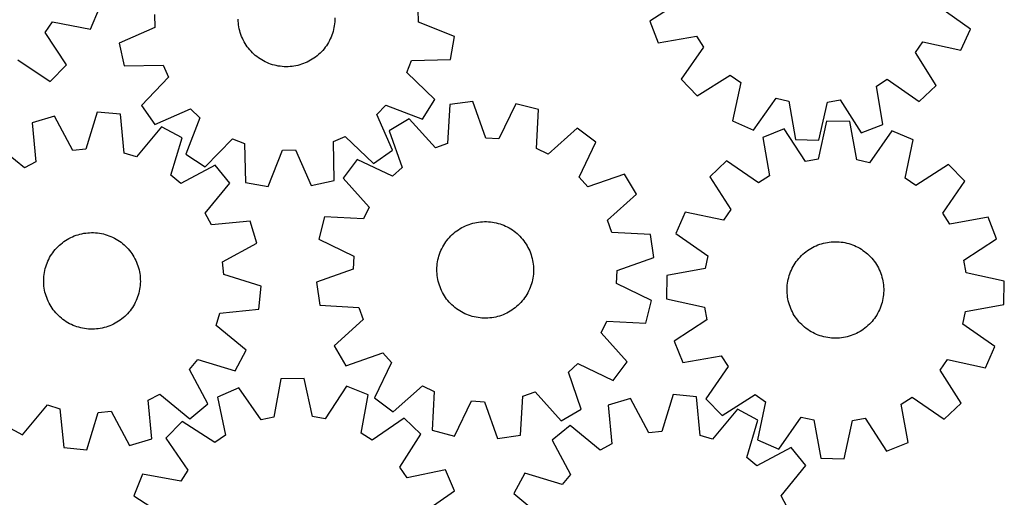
# Model space of a CAD drawing. Header units: millimetres. Extents: x 7 to 1243, y 7 to 1319.
# Tile 6 of 22: x 754 to 1243, y 259 to 497. Entities that reach past the tile are written whole.
import ezdxf

# ---------------------------------------------------------------- set-up
doc = ezdxf.new("R2010")
doc.units = ezdxf.units.MM
doc.layers.add('CUT', color=7, linetype='CONTINUOUS', true_color=0x000000)

msp = doc.modelspace()

# ---------------------------------------------------------------- linework, layer by layer
at = {"layer": 'CUT'}
for p, q in [((1083.748584, 506.513881), (1067.411123, 496.096118)), ((789.720202, 492.055296), (794.152339, 502.706194)), ((821.492279, 499.327127), (821.620127, 492.89857)), ((952.476408, 495.500966), (952.348561, 501.929523)), ((1226.622102, 492.139724), (1210.82225, 503.356099)), ((767.128398, 490.46056), (770.709345, 495.800926)), ((770.709345, 495.800926), (789.720202, 492.055296)), ((863.018904, 496.126531), (862.986332, 497.105119)), ((863.091364, 495.150086), (863.018904, 496.126531)), ((863.203591, 494.17741), (863.091364, 495.150086)), ((863.3554, 493.21012), (863.203591, 494.17741)), ((910.840533, 494.790642), (910.713675, 493.819765)), ((910.927685, 495.765885), (910.840533, 494.790642)), ((910.974985, 496.743872), (910.927685, 495.765885)), ((910.982355, 497.722974), (910.974985, 496.743872)), ((970.497262, 488.381186), (952.476408, 495.500966)), ((1067.411123, 496.096118), (1071.559726, 485.331613)), ((777.811309, 474.295231), (767.128398, 490.46056)), ((821.620127, 492.89857), (803.896599, 485.067926)), ((863.546536, 492.249827), (863.3554, 493.21012)), ((863.776682, 491.29813), (863.546536, 492.249827)), ((864.045455, 490.356612), (863.776682, 491.29813)), ((864.352408, 489.42684), (864.045455, 490.356612)), ((864.697029, 488.510362), (864.352408, 489.42684)), ((909.49347, 489.087029), (909.135091, 488.175843)), ((909.814385, 490.012074), (909.49347, 489.087029)), ((910.097302, 490.949439), (909.814385, 490.012074)), ((910.34175, 491.897564), (910.097302, 490.949439)), ((910.547321, 492.85487), (910.34175, 491.897564)), ((910.713675, 493.819765), (910.547321, 492.85487)), ((1221.943954, 481.594564), (1226.622102, 492.139724)), ((803.896599, 485.067926), (806.371742, 473.800312)), ((865.078745, 487.608704), (864.697029, 488.510362)), ((865.496921, 486.723366), (865.078745, 487.608704)), ((865.950861, 485.855821), (865.496921, 486.723366)), ((866.439808, 485.007514), (865.950861, 485.855821)), ((866.96295, 484.179856), (866.439808, 485.007514)), ((867.519416, 483.374225), (866.96295, 484.179856)), ((907.339775, 484.699628), (906.804232, 483.87994)), ((907.841438, 485.540478), (907.339775, 484.699628)), ((908.308387, 486.401091), (907.841438, 485.540478)), ((908.739844, 487.280033), (908.308387, 486.401091)), ((909.135091, 488.175843), (908.739844, 487.280033)), ((968.472066, 477.024071), (970.497262, 488.381186)), ((1071.559726, 485.331613), (1090.663084, 488.572621)), ((1090.663084, 488.572621), (1094.10139, 483.139322)), ((1199.321222, 480.524608), (1203.025153, 485.780422)), ((1203.025153, 485.780422), (1221.943954, 481.594564)), ((868.108279, 482.591962), (867.519416, 483.374225)), ((868.72856, 481.834369), (868.108279, 482.591962)), ((869.379225, 481.102707), (868.72856, 481.834369)), ((870.059193, 480.398193), (869.379225, 481.102707)), ((870.767331, 479.722001), (870.059193, 480.398193)), ((871.50246, 479.075255), (870.767331, 479.722001)), ((902.933171, 479.479864), (902.188388, 478.844259)), ((903.651408, 480.145319), (902.933171, 479.479864)), ((904.341905, 480.839516), (903.651408, 480.145319)), ((905.003512, 481.5613), (904.341905, 480.839516)), ((905.635127, 482.309469), (905.003512, 481.5613)), ((906.2357, 483.082778), (905.635127, 482.309469)), ((906.804232, 483.87994), (906.2357, 483.082778)), ((1094.10139, 483.139322), (1082.99425, 467.262488)), ((1209.626062, 464.115687), (1199.321222, 480.524608)), ((753.510275, 476.886841), (769.640626, 466.151191)), ((872.263357, 478.459032), (871.50246, 479.075255)), ((873.048756, 477.874359), (872.263357, 478.459032)), ((873.85735, 477.322207), (873.048756, 477.874359)), ((874.687792, 476.803496), (873.85735, 477.322207)), ((875.5387, 476.319089), (874.687792, 476.803496)), ((876.408659, 475.869792), (875.5387, 476.319089)), ((877.29622, 475.456354), (876.408659, 475.869792)), ((878.199905, 475.079463), (877.29622, 475.456354)), ((879.118212, 474.739745), (878.199905, 475.079463)), ((880.049611, 474.437766), (879.118212, 474.739745)), ((880.992552, 474.174029), (880.049611, 474.437766)), ((893.57239, 474.335969), (892.625586, 474.086458)), ((894.50823, 474.623892), (893.57239, 474.335969)), ((895.431547, 474.949747), (894.50823, 474.623892)), ((896.340804, 475.312991), (895.431547, 474.949747)), ((897.234488, 475.71302), (896.340804, 475.312991)), ((898.111112, 476.149169), (897.234488, 475.71302)), ((898.969217, 476.620711), (898.111112, 476.149169)), ((899.807374, 477.126861), (898.969217, 476.620711)), ((900.624188, 477.666777), (899.807374, 477.126861)), ((901.4183, 478.239561), (900.624188, 477.666777)), ((902.188388, 478.844259), (901.4183, 478.239561)), ((946.759017, 470.583862), (949.101004, 476.572)), ((949.101004, 476.572), (968.472066, 477.024071)), ((769.640626, 466.151191), (777.811309, 474.295231)), ((806.371742, 473.800312), (825.745461, 474.118775)), ((825.745461, 474.118775), (828.323679, 468.228488)), ((881.945466, 473.948972), (880.992552, 474.174029)), ((882.906766, 473.762971), (881.945466, 473.948972)), ((883.874854, 473.616335), (882.906766, 473.762971)), ((884.848116, 473.509308), (883.874854, 473.616335)), ((885.824935, 473.442068), (884.848116, 473.509308)), ((886.803683, 473.414727), (885.824935, 473.442068)), ((887.782731, 473.42733), (886.803683, 473.414727)), ((888.760451, 473.479857), (887.782731, 473.42733)), ((889.735215, 473.57222), (888.760451, 473.479857)), ((890.7054, 473.704265), (889.735215, 473.57222)), ((891.669392, 473.875773), (890.7054, 473.704265)), ((892.625586, 474.086458), (891.669392, 473.875773)), ((960.683493, 457.109761), (946.759017, 470.583862)), ((828.323679, 468.228488), (814.945933, 454.211415)), ((1082.99425, 467.262488), (1090.946457, 458.904985)), ((1090.946457, 458.904985), (1107.355378, 469.209824)), ((1107.355378, 469.209824), (1112.611193, 465.505893)), ((1112.611193, 465.505893), (1108.425334, 446.587093)), ((1179.958425, 463.832314), (1185.391724, 467.27062)), ((1185.391724, 467.27062), (1201.268558, 456.163479)), ((1183.199433, 444.728956), (1179.958425, 463.832314)), ((1201.268558, 456.163479), (1209.626062, 464.115687)), ((954.466277, 447.392164), (960.683493, 457.109761)), ((979.572348, 456.188478), (968.151608, 454.55993)), ((986.06038, 437.930661), (979.572348, 456.188478)), ((1000.923564, 455.019211), (992.480588, 437.579069)), ((1012.09817, 452.153265), (1000.923564, 455.019211)), ((1118.970494, 441.908944), (1130.186869, 457.708797)), ((1130.186869, 457.708797), (1136.460042, 456.298124)), ((1136.460042, 456.298124), (1139.832724, 437.217573)), ((1151.365431, 436.930985), (1155.681669, 455.820466)), ((1155.681669, 455.820466), (1162.017166, 456.917813)), ((1162.017166, 456.917813), (1172.434928, 440.580352)), ((793.008804, 450.908491), (787.293982, 432.394085)), ((804.487906, 449.761459), (793.008804, 450.908491)), ((814.945933, 454.211415), (821.544596, 444.748693)), ((821.544596, 444.748693), (839.321708, 452.456916)), ((839.321708, 452.456916), (843.957786, 448.001642)), ((931.941474, 449.751411), (936.396749, 454.387489)), ((936.396749, 454.387489), (954.466277, 447.392164)), ((968.151608, 454.55993), (967.025369, 435.216352)), ((1011.105366, 432.80238), (1012.09817, 452.153265)), ((771.72561, 448.842751), (760.681353, 445.509608)), ((760.681353, 445.509608), (762.486702, 426.217559)), ((780.894228, 431.772927), (771.72561, 448.842751)), ((806.426265, 430.482321), (804.487906, 449.761459)), ((843.957786, 448.001642), (836.962461, 429.932114)), ((939.649697, 431.974299), (931.941474, 449.751411)), ((947.978197, 447.469435), (938.050028, 441.594325)), ((960.959321, 433.084275), (947.978197, 447.469435)), ((1108.425334, 446.587093), (1118.970494, 441.908944)), ((1155.261925, 446.326477), (1151.092896, 427.403961)), ((1166.796514, 446.129693), (1155.261925, 446.326477)), ((1170.317659, 427.075981), (1166.796514, 446.129693)), ((824.941537, 443.525229), (812.576574, 428.607116)), ((835.107895, 438.072648), (824.941537, 443.525229)), ((938.050028, 441.594325), (944.411985, 423.292197)), ((1031.376662, 442.902247), (1016.902316, 430.020643)), ((1040.603902, 435.978121), (1031.376662, 442.902247)), ((1134.221481, 442.513168), (1123.489605, 438.280876)), ((1144.766135, 426.257317), (1134.221481, 442.513168)), ((1172.434928, 440.580352), (1183.199433, 444.728956)), ((1187.69464, 441.600902), (1176.601625, 425.714195)), ((1198.275905, 437.005002), (1187.69464, 441.600902)), ((756.811807, 423.194604), (741.808771, 435.456387)), ((829.520898, 419.519268), (835.107895, 438.072648)), ((846.680058, 423.714897), (860.15416, 437.639373)), ((860.15416, 437.639373), (866.142297, 435.297386)), ((866.142297, 435.297386), (866.594368, 415.926324)), ((910.279616, 436.175164), (916.169903, 438.753382)), ((910.598078, 416.801445), (910.279616, 436.175164)), ((916.169903, 438.753382), (930.186975, 425.375635)), ((967.025369, 435.216352), (960.959321, 433.084275)), ((992.480588, 437.579069), (986.06038, 437.930661)), ((1032.281408, 418.480164), (1040.603902, 435.978121)), ((1123.489605, 438.280876), (1126.879257, 419.203332)), ((1139.832724, 437.217573), (1151.365431, 436.930985)), ((1194.237479, 418.054183), (1198.275905, 437.005002)), ((787.293982, 432.394085), (780.894228, 431.772927)), ((812.576574, 428.607116), (806.426265, 430.482321)), ((877.951483, 413.901129), (885.071263, 431.921982)), ((885.071263, 431.921982), (891.49982, 432.049829)), ((891.49982, 432.049829), (899.330464, 414.326302)), ((930.186975, 425.375635), (939.649697, 431.974299)), ((1016.902316, 430.020643), (1011.105366, 432.80238)), ((762.486702, 426.217559), (756.811807, 423.194604)), ((836.962461, 429.932114), (846.680058, 423.714897)), ((922.125642, 427.323532), (915.201516, 418.096293)), ((939.623599, 419.001038), (922.125642, 427.323532)), ((1105.510059, 426.706009), (1097.214726, 418.68897)), ((1121.472894, 415.722826), (1105.510059, 426.706009)), ((1151.092896, 427.403961), (1144.766135, 426.257317)), ((1176.601625, 425.714195), (1170.317659, 427.075981)), ((851.618084, 424.483857), (834.485433, 415.433184)), ((858.923961, 415.555832), (851.618084, 424.483857)), ((944.411985, 423.292197), (939.623599, 419.001038)), ((1215.850162, 424.823577), (1199.521973, 414.391287)), ((1223.867201, 416.528244), (1215.850162, 424.823577)), ((834.485433, 415.433184), (829.520898, 419.519268)), ((866.594368, 415.926324), (877.951483, 413.901129)), ((899.330464, 414.326302), (910.598078, 416.801445)), ((915.201516, 418.096293), (928.08312, 403.621946)), ((1036.572567, 413.691778), (1032.281408, 418.480164)), ((1054.874695, 420.053735), (1036.572567, 413.691778)), ((1060.749805, 410.125565), (1054.874695, 420.053735)), ((1097.214726, 418.68897), (1107.647016, 402.360781)), ((1126.879257, 419.203332), (1121.472894, 415.722826)), ((1199.521973, 414.391287), (1194.237479, 418.054183)), ((1212.884018, 400.565409), (1223.867201, 416.528244)), ((846.662179, 400.552795), (858.923961, 415.555832)), ((1046.364644, 397.144441), (1060.749805, 410.125565)), ((928.08312, 403.621946), (925.301383, 397.824996)), ((1085.033302, 401.114713), (1080.437402, 390.533448)), ((1103.984121, 397.076287), (1085.033302, 401.114713)), ((1107.647016, 402.360781), (1103.984121, 397.076287)), ((849.685134, 394.8779), (846.662179, 400.552795)), ((868.977182, 396.683249), (849.685134, 394.8779)), ((872.310325, 385.638992), (868.977182, 396.683249)), ((905.950498, 398.8178), (903.084552, 387.643194)), ((925.301383, 397.824996), (905.950498, 398.8178)), ((981.443106, 396.032584), (982.410104, 396.186236)), ((982.410104, 396.186236), (983.382565, 396.300317)), ((983.382565, 396.300317), (984.35887, 396.374639)), ((984.35887, 396.374639), (985.337395, 396.409076)), ((985.337395, 396.409076), (986.316509, 396.403572)), ((986.316509, 396.403572), (987.294584, 396.358135)), ((987.294584, 396.358135), (988.269992, 396.272843)), ((988.269992, 396.272843), (989.241109, 396.147836)), ((989.241109, 396.147836), (990.206319, 395.983322)), ((1048.496722, 391.078394), (1046.364644, 397.144441)), ((1216.364524, 395.159046), (1212.884018, 400.565409)), ((1235.442068, 398.548698), (1216.364524, 395.159046)), ((1239.67436, 387.816822), (1235.442068, 398.548698)), ((970.077618, 390.637749), (970.834027, 391.259473)), ((970.834027, 391.259473), (971.615166, 391.849826)), ((971.615166, 391.849826), (972.419735, 392.407827)), ((972.419735, 392.407827), (973.246394, 392.932545)), ((973.246394, 392.932545), (974.093768, 393.423109)), ((974.093768, 393.423109), (974.960445, 393.878702)), ((974.960445, 393.878702), (975.844985, 394.298565)), ((975.844985, 394.298565), (976.745914, 394.681999)), ((976.745914, 394.681999), (977.661733, 395.028366)), ((977.661733, 395.028366), (978.590918, 395.337091)), ((978.590918, 395.337091), (979.531922, 395.607658)), ((979.531922, 395.607658), (980.483179, 395.839618)), ((980.483179, 395.839618), (981.443106, 396.032584)), ((990.206319, 395.983322), (991.164015, 395.779576)), ((991.164015, 395.779576), (992.112604, 395.536936)), ((992.112604, 395.536936), (993.050507, 395.255806)), ((993.050507, 395.255806), (993.976162, 394.936655)), ((993.976162, 394.936655), (994.888029, 394.580013)), ((994.888029, 394.580013), (995.784591, 394.186474)), ((995.784591, 394.186474), (996.664354, 393.756694)), ((996.664354, 393.756694), (997.525855, 393.291386)), ((997.525855, 393.291386), (998.36766, 392.791327)), ((998.36766, 392.791327), (999.188368, 392.257347)), ((999.188368, 392.257347), (999.986612, 391.690337)), ((999.986612, 391.690337), (1000.761065, 391.091239)), ((775.683415, 385.894446), (776.468453, 386.479604)), ((776.468453, 386.479604), (777.276706, 387.032254)), ((777.276706, 387.032254), (778.106828, 387.551477)), ((778.106828, 387.551477), (778.957437, 388.036409)), ((778.957437, 388.036409), (779.827119, 388.486242)), ((779.827119, 388.486242), (780.714424, 388.900227)), ((780.714424, 388.900227), (781.617877, 389.277676)), ((781.617877, 389.277676), (782.535974, 389.61796)), ((782.535974, 389.61796), (783.467187, 389.920513)), ((783.467187, 389.920513), (784.409965, 390.184832)), ((784.409965, 390.184832), (785.36274, 390.410476)), ((785.36274, 390.410476), (786.323925, 390.59707)), ((786.323925, 390.59707), (787.291922, 390.744303)), ((787.291922, 390.744303), (788.265119, 390.851931)), ((788.265119, 390.851931), (789.241895, 390.919773)), ((789.241895, 390.919773), (790.220626, 390.947718)), ((790.220626, 390.947718), (791.199682, 390.935718)), ((791.199682, 390.935718), (792.177434, 390.883794)), ((792.177434, 390.883794), (793.152255, 390.792033)), ((793.152255, 390.792033), (794.122521, 390.660586)), ((794.122521, 390.660586), (795.086619, 390.489672)), ((795.086619, 390.489672), (796.042942, 390.279577)), ((796.042942, 390.279577), (796.989901, 390.03065)), ((796.989901, 390.03065), (797.925918, 389.743304)), ((797.925918, 389.743304), (798.849435, 389.418019)), ((798.849435, 389.418019), (799.758916, 389.055335)), ((799.758916, 389.055335), (800.652847, 388.655857)), ((800.652847, 388.655857), (801.52974, 388.22025)), ((801.52974, 388.22025), (802.388135, 387.749237)), ((802.388135, 387.749237), (803.226604, 387.243604)), ((803.226604, 387.243604), (804.043751, 386.704191)), ((804.043751, 386.704191), (804.838217, 386.131898)), ((903.084552, 387.643194), (920.524694, 379.200218)), ((965.57524, 385.500368), (966.12585, 386.310012)), ((966.12585, 386.310012), (966.709026, 387.096524)), ((966.709026, 387.096524), (967.323797, 387.858595)), ((967.323797, 387.858595), (967.96914, 388.594956)), ((967.96914, 388.594956), (968.643981, 389.304381)), ((968.643981, 389.304381), (969.347197, 389.98569)), ((969.347197, 389.98569), (970.077618, 390.637749)), ((1000.761065, 391.091239), (1001.510436, 390.46105)), ((1001.510436, 390.46105), (1002.23348, 389.800821)), ((1002.23348, 389.800821), (1002.928992, 389.111649)), ((1002.928992, 389.111649), (1003.595815, 388.394681)), ((1003.595815, 388.394681), (1004.232839, 387.651111)), ((1004.232839, 387.651111), (1004.839003, 386.882177)), ((1004.839003, 386.882177), (1005.4133, 386.089158)), ((1067.8403, 389.952155), (1048.496722, 391.078394)), ((1069.468847, 378.531415), (1067.8403, 389.952155)), ((1080.437402, 390.533448), (1096.324108, 379.440433)), ((1156.57473, 386.247152), (1157.548366, 386.350725)), ((1157.548366, 386.350725), (1158.525417, 386.414498)), ((1158.525417, 386.414498), (1159.504256, 386.438366)), ((1159.504256, 386.438366), (1160.483254, 386.422288)), ((1160.483254, 386.422288), (1161.460781, 386.366292)), ((1161.460781, 386.366292), (1162.435211, 386.27047)), ((1223.418509, 377.272168), (1239.67436, 387.816822)), ((770.942506, 380.976328), (771.530886, 381.758954)), ((771.530886, 381.758954), (772.1507, 382.51693)), ((772.1507, 382.51693), (772.800914, 383.248993)), ((772.800914, 383.248993), (773.480447, 383.953926)), ((773.480447, 383.953926), (774.188167, 384.630555)), ((774.188167, 384.630555), (774.922897, 385.277754)), ((774.922897, 385.277754), (775.683415, 385.894446)), ((804.838217, 386.131898), (805.608678, 385.527675)), ((805.608678, 385.527675), (806.353852, 384.892529)), ((806.353852, 384.892529), (807.0725, 384.227517)), ((807.0725, 384.227517), (807.763424, 383.533746)), ((807.763424, 383.533746), (808.425476, 382.812371)), ((808.425476, 382.812371), (809.057553, 382.064591)), ((809.057553, 382.064591), (809.658603, 381.291653)), ((855.240502, 376.470375), (872.310325, 385.638992)), ((963.340778, 381.153545), (963.715946, 382.057947)), ((963.715946, 382.057947), (964.127692, 382.946295)), ((964.127692, 382.946295), (964.575329, 383.817108)), ((964.575329, 383.817108), (965.058113, 384.668938)), ((965.058113, 384.668938), (965.57524, 385.500368)), ((1005.4133, 386.089158), (1005.954772, 385.273375)), ((1005.954772, 385.273375), (1006.462519, 384.436184)), ((1006.462519, 384.436184), (1006.935696, 383.57898)), ((1006.935696, 383.57898), (1007.373514, 382.703189)), ((1007.373514, 382.703189), (1007.775246, 381.810269)), ((1007.775246, 381.810269), (1008.140223, 380.901706)), ((1144.183042, 380.832174), (1144.946121, 381.445692)), ((1144.946121, 381.445692), (1145.73359, 382.027575)), ((1145.73359, 382.027575), (1146.544138, 382.576854)), ((1146.544138, 382.576854), (1147.376416, 383.092615)), ((1147.376416, 383.092615), (1148.229038, 383.573999)), ((1148.229038, 383.573999), (1149.100585, 384.020205)), ((1149.100585, 384.020205), (1149.989608, 384.430491)), ((1149.989608, 384.430491), (1150.894625, 384.804173)), ((1150.894625, 384.804173), (1151.814131, 385.14063)), ((1151.814131, 385.14063), (1152.746596, 385.439302)), ((1152.746596, 385.439302), (1153.690467, 385.699691)), ((1153.690467, 385.699691), (1154.644174, 385.921364)), ((1154.644174, 385.921364), (1155.606128, 386.103952)), ((1155.606128, 386.103952), (1156.57473, 386.247152)), ((1162.435211, 386.27047), (1163.404921, 386.134983)), ((1163.404921, 386.134983), (1164.368298, 385.960055)), ((1164.368298, 385.960055), (1165.323739, 385.745978)), ((1165.323739, 385.745978), (1166.269652, 385.493108)), ((1166.269652, 385.493108), (1167.204464, 385.201866)), ((1167.204464, 385.201866), (1168.126618, 384.872737)), ((1168.126618, 384.872737), (1169.034581, 384.506268)), ((1169.034581, 384.506268), (1169.92684, 384.10307)), ((1169.92684, 384.10307), (1170.801911, 383.663813)), ((1170.801911, 383.663813), (1171.658336, 383.189229)), ((1171.658336, 383.189229), (1172.494692, 382.680107)), ((1172.494692, 382.680107), (1173.309585, 382.137296)), ((1173.309585, 382.137296), (1174.101659, 381.561698)), ((1174.101659, 381.561698), (1174.869597, 380.954271)), ((768.123286, 375.838451), (768.504446, 376.740345)), ((768.504446, 376.740345), (768.922076, 377.625941)), ((768.922076, 377.625941), (769.375481, 378.493766)), ((769.375481, 378.493766), (769.863905, 379.342374)), ((769.863905, 379.342374), (770.386537, 380.170355)), ((770.386537, 380.170355), (770.942506, 380.976328)), ((809.658603, 381.291653), (810.227626, 380.494841)), ((810.227626, 380.494841), (810.763674, 379.675483)), ((810.763674, 379.675483), (811.265856, 378.834943)), ((811.265856, 378.834943), (811.733335, 377.974618)), ((811.733335, 377.974618), (812.165334, 377.095942)), ((812.165334, 377.095942), (812.561134, 376.200376)), ((920.524694, 379.200218), (920.173102, 372.78001)), ((962.033261, 376.444183), (962.21743, 377.405836)), ((962.21743, 377.405836), (962.440669, 378.359177)), ((962.440669, 378.359177), (962.702608, 379.30262)), ((962.702608, 379.30262), (963.002811, 380.234592)), ((963.002811, 380.234592), (963.340778, 381.153545)), ((1008.140223, 380.901706), (1008.467837, 379.979012)), ((1008.467837, 379.979012), (1008.757543, 379.043723)), ((1008.757543, 379.043723), (1009.008859, 378.097395)), ((1009.008859, 378.097395), (1009.221367, 377.141605)), ((1009.221367, 377.141605), (1009.394712, 376.177941)), ((1051.211031, 372.043383), (1069.468847, 378.531415)), ((1096.324108, 379.440433), (1094.962322, 373.156467)), ((1139.625446, 375.743715), (1140.184767, 376.547366)), ((1140.184767, 376.547366), (1140.776403, 377.327534)), ((1140.776403, 377.327534), (1141.399368, 378.082921)), ((1141.399368, 378.082921), (1142.052626, 378.81227)), ((1142.052626, 378.81227), (1142.735089, 379.514366)), ((1142.735089, 379.514366), (1143.445622, 380.188041)), ((1143.445622, 380.188041), (1144.183042, 380.832174)), ((1174.869597, 380.954271), (1175.612119, 380.316027)), ((1175.612119, 380.316027), (1176.32799, 379.648027)), ((1176.32799, 379.648027), (1177.016019, 378.951384)), ((1177.016019, 378.951384), (1177.67506, 378.227257)), ((1177.67506, 378.227257), (1178.304017, 377.476851)), ((1178.304017, 377.476851), (1178.901842, 376.701415)), ((1178.901842, 376.701415), (1179.46754, 375.902241)), ((1224.565153, 370.945408), (1223.418509, 377.272168)), ((766.784556, 371.137867), (766.9751, 372.098278)), ((766.9751, 372.098278), (767.204659, 373.050117)), ((767.204659, 373.050117), (767.472851, 373.9918)), ((767.472851, 373.9918), (767.779231, 374.921761)), ((767.779231, 374.921761), (768.123286, 375.838451)), ((812.561134, 376.200376), (812.920075, 375.289412)), ((812.920075, 375.289412), (813.241561, 374.364565)), ((813.241561, 374.364565), (813.525055, 373.427374)), ((813.525055, 373.427374), (813.770088, 372.479401)), ((813.770088, 372.479401), (813.97625, 371.522221)), ((855.86166, 370.070621), (855.240502, 376.470375)), ((920.173102, 372.78001), (901.915285, 366.291978)), ((961.692446, 372.54661), (961.717921, 373.525408)), ((961.706915, 371.567587), (961.692446, 372.54661)), ((961.717921, 373.525408), (961.783299, 374.502353)), ((961.783299, 374.502353), (961.888471, 375.475818)), ((961.888471, 375.475818), (962.033261, 376.444183)), ((1009.394712, 376.177941), (1009.528606, 375.20801)), ((1009.528606, 375.20801), (1009.622827, 374.233424)), ((1009.622827, 374.233424), (1009.677218, 373.255806)), ((1009.691687, 372.276783), (1009.666212, 371.297985)), ((1009.677218, 373.255806), (1009.691687, 372.276783)), ((1050.859438, 365.623175), (1051.211031, 372.043383)), ((1094.962322, 373.156467), (1075.90861, 369.635322)), ((1137.34417, 371.421277), (1137.729084, 372.321575)), ((1137.729084, 372.321575), (1138.150399, 373.205424)), ((1138.150399, 373.205424), (1138.607415, 374.071352)), ((1138.607415, 374.071352), (1139.09937, 374.917919)), ((1139.09937, 374.917919), (1139.625446, 375.743715)), ((1179.46754, 375.902241), (1180.000171, 375.080657)), ((1180.000171, 375.080657), (1180.498847, 374.238032)), ((1180.498847, 374.238032), (1180.962739, 373.375768)), ((1180.962739, 373.375768), (1181.391074, 372.495299)), ((1181.391074, 372.495299), (1181.78314, 371.598093)), ((766.417891, 367.242641), (766.449859, 368.221249)), ((766.425865, 366.263544), (766.417891, 367.242641)), ((766.449859, 368.221249), (766.521717, 369.197738)), ((766.521717, 369.197738), (766.633344, 370.170484)), ((766.633344, 370.170484), (766.784556, 371.137867)), ((813.97625, 371.522221), (814.143198, 370.557429)), ((814.143198, 370.557429), (814.270655, 369.586631)), ((814.270655, 369.586631), (814.358408, 368.611441)), ((814.358408, 368.611441), (814.406312, 367.633484)), ((814.406312, 367.633484), (814.414286, 366.654387)), ((874.376066, 364.355798), (855.86166, 370.070621)), ((961.761306, 370.589969), (961.706915, 371.567587)), ((961.855526, 369.615383), (961.761306, 370.589969)), ((961.989421, 368.645452), (961.855526, 369.615383)), ((962.162766, 367.681789), (961.989421, 368.645452)), ((962.375273, 366.725998), (962.162766, 367.681789)), ((1009.166703, 367.417557), (1008.943464, 366.464216)), ((1009.350871, 368.37921), (1009.166703, 367.417557)), ((1009.495662, 369.347575), (1009.350871, 368.37921)), ((1009.600834, 370.32104), (1009.495662, 369.347575)), ((1009.666212, 371.297985), (1009.600834, 370.32104)), ((1075.90861, 369.635322), (1075.711827, 358.100733)), ((1135.985871, 366.72631), (1136.180414, 367.685918)), ((1136.180414, 367.685918), (1136.413936, 368.636793)), ((1136.413936, 368.636793), (1136.686049, 369.577351)), ((1136.686049, 369.577351), (1136.996299, 370.506028)), ((1136.996299, 370.506028), (1137.34417, 371.421277)), ((1181.78314, 371.598093), (1182.138283, 370.685641)), ((1182.138283, 370.685641), (1182.455914, 369.759463)), ((1182.455914, 369.759463), (1182.735502, 368.8211)), ((1182.735502, 368.8211), (1182.976583, 367.872113)), ((1182.976583, 367.872113), (1183.178756, 366.914083)), ((1183.178756, 366.914083), (1183.341684, 365.948605)), ((1243.487669, 366.776378), (1224.565153, 370.945408)), ((1243.290885, 355.241789), (1243.487669, 366.776378)), ((766.473769, 365.285586), (766.425865, 366.263544)), ((766.561522, 364.310397), (766.473769, 365.285586)), ((766.688979, 363.339598), (766.561522, 364.310397)), ((766.855927, 362.374806), (766.688979, 363.339598)), ((767.062089, 361.417627), (766.855927, 362.374806)), ((814.047621, 362.75916), (813.857077, 361.79875)), ((814.198832, 363.726544), (814.047621, 362.75916)), ((814.31046, 364.699289), (814.198832, 363.726544)), ((814.382318, 365.675779), (814.31046, 364.699289)), ((814.414286, 366.654387), (814.382318, 365.675779)), ((873.229034, 352.876696), (874.376066, 364.355798)), ((901.915285, 366.291978), (903.543833, 354.871238)), ((962.626589, 365.77967), (962.375273, 366.725998)), ((962.916295, 364.844381), (962.626589, 365.77967)), ((963.243909, 363.921688), (962.916295, 364.844381)), ((963.608886, 363.013124), (963.243909, 363.921688)), ((964.010618, 362.120204), (963.608886, 363.013124)), ((964.448437, 361.244413), (964.010618, 362.120204)), ((1007.256441, 361.877099), (1006.808804, 361.006285)), ((1007.668186, 362.765446), (1007.256441, 361.877099)), ((1008.043355, 363.669848), (1007.668186, 362.765446)), ((1008.381322, 364.588801), (1008.043355, 363.669848)), ((1008.681524, 365.520774), (1008.381322, 364.588801)), ((1008.943464, 366.464216), (1008.681524, 365.520774)), ((1068.299581, 357.180199), (1050.859438, 365.623175)), ((1135.602983, 362.832645), (1135.639028, 363.811111)), ((1135.606879, 361.853523), (1135.602983, 362.832645)), ((1135.650709, 360.875374), (1135.606879, 361.853523)), ((1135.639028, 363.811111), (1135.714953, 364.787293)), ((1135.714953, 364.787293), (1135.830631, 365.759565)), ((1135.830631, 365.759565), (1135.985871, 366.72631)), ((1183.341684, 365.948605), (1183.465096, 364.977283)), ((1183.465096, 364.977283), (1183.548787, 364.001737)), ((1183.548787, 364.001737), (1183.592616, 363.023589)), ((1183.596512, 362.044467), (1183.560467, 361.066)), ((1183.592616, 363.023589), (1183.596512, 362.044467)), ((767.307121, 360.469653), (767.062089, 361.417627)), ((767.590616, 359.532463), (767.307121, 360.469653)), ((767.912101, 358.607616), (767.590616, 359.532463)), ((768.271043, 357.696651), (767.912101, 358.607616)), ((768.666842, 356.801086), (768.271043, 357.696651)), ((812.32773, 357.156683), (811.9101, 356.271087)), ((812.70889, 358.058576), (812.32773, 357.156683)), ((813.052946, 358.975266), (812.70889, 358.058576)), ((813.359325, 359.905227), (813.052946, 358.975266)), ((813.627517, 360.846911), (813.359325, 359.905227)), ((813.857077, 361.79875), (813.627517, 360.846911)), ((964.921614, 360.387209), (964.448437, 361.244413)), ((965.429361, 359.550018), (964.921614, 360.387209)), ((965.970833, 358.734235), (965.429361, 359.550018)), ((966.54513, 357.941216), (965.970833, 358.734235)), ((967.151294, 357.172282), (966.54513, 357.941216)), ((967.788318, 356.428712), (967.151294, 357.172282)), ((1004.060336, 356.964798), (1003.414993, 356.228437)), ((1004.675107, 357.726869), (1004.060336, 356.964798)), ((1005.258283, 358.513381), (1004.675107, 357.726869)), ((1005.808892, 359.323026), (1005.258283, 358.513381)), ((1006.32602, 360.154455), (1005.808892, 359.323026)), ((1006.808804, 361.006285), (1006.32602, 360.154455)), ((1065.433635, 346.005593), (1068.299581, 357.180199)), ((1075.711827, 358.100733), (1094.634343, 353.931704)), ((1135.734399, 359.899828), (1135.650709, 360.875374)), ((1135.857811, 358.928507), (1135.734399, 359.899828)), ((1136.020739, 357.963028), (1135.857811, 358.928507)), ((1136.222912, 357.004998), (1136.020739, 357.963028)), ((1136.463993, 356.056012), (1136.222912, 357.004998)), ((1183.019081, 357.191193), (1182.785559, 356.240318)), ((1183.213624, 358.150801), (1183.019081, 357.191193)), ((1183.368864, 359.117546), (1183.213624, 358.150801)), ((1183.484543, 360.089819), (1183.368864, 359.117546)), ((1183.560467, 361.066), (1183.484543, 360.089819)), ((769.098841, 355.922409), (768.666842, 356.801086)), ((769.566321, 355.062085), (769.098841, 355.922409)), ((770.068503, 354.221544), (769.566321, 355.062085)), ((770.604551, 353.402186), (770.068503, 354.221544)), ((771.173574, 352.605375), (770.604551, 353.402186)), ((771.774624, 351.832436), (771.173574, 352.605375)), ((809.30129, 352.138073), (808.681477, 351.380098)), ((809.889671, 352.920699), (809.30129, 352.138073)), ((810.44564, 353.726673), (809.889671, 352.920699)), ((810.968271, 354.554653), (810.44564, 353.726673)), ((811.456696, 355.403262), (810.968271, 354.554653)), ((811.9101, 356.271087), (811.456696, 355.403262)), ((853.949895, 350.938337), (873.229034, 352.876696)), ((903.543833, 354.871238), (922.88741, 353.744999)), ((922.88741, 353.744999), (925.019488, 347.678952)), ((968.455141, 355.711745), (967.788318, 356.428712)), ((969.150653, 355.022572), (968.455141, 355.711745)), ((969.873696, 354.362343), (969.150653, 355.022572)), ((970.623068, 353.732155), (969.873696, 354.362343)), ((971.397521, 353.133057), (970.623068, 353.732155)), ((972.195765, 352.566046), (971.397521, 353.133057)), ((973.016473, 352.032066), (972.195765, 352.566046)), ((998.964398, 352.415567), (998.137739, 351.890848)), ((999.768967, 352.973567), (998.964398, 352.415567)), ((1000.550106, 353.56392), (999.768967, 352.973567)), ((1001.306515, 354.185644), (1000.550106, 353.56392)), ((1002.036935, 354.837703), (1001.306515, 354.185644)), ((1002.740152, 355.519012), (1002.036935, 354.837703)), ((1003.414993, 356.228437), (1002.740152, 355.519012)), ((1094.634343, 353.931704), (1095.780986, 347.604943)), ((1136.743582, 355.117649), (1136.463993, 356.056012)), ((1137.061212, 354.19147), (1136.743582, 355.117649)), ((1137.416356, 353.279019), (1137.061212, 354.19147)), ((1137.808421, 352.381812), (1137.416356, 353.279019)), ((1138.236756, 351.501344), (1137.808421, 352.381812)), ((1181.470411, 352.555537), (1181.049096, 351.671688)), ((1181.855325, 353.455835), (1181.470411, 352.555537)), ((1182.203196, 354.371084), (1181.855325, 353.455835)), ((1182.513447, 355.29976), (1182.203196, 354.371084)), ((1182.785559, 356.240318), (1182.513447, 355.29976)), ((1224.237173, 351.720644), (1243.290885, 355.241789)), ((772.4067, 351.084657), (771.774624, 351.832436)), ((773.068752, 350.363281), (772.4067, 351.084657)), ((773.759677, 349.66951), (773.068752, 350.363281)), ((774.478324, 349.004499), (773.759677, 349.66951)), ((775.223499, 348.369353), (774.478324, 349.004499)), ((775.99396, 347.76513), (775.223499, 348.369353)), ((776.788425, 347.192836), (775.99396, 347.76513)), ((777.605572, 346.653424), (776.788425, 347.192836)), ((804.363724, 347.417424), (803.555471, 346.864773)), ((805.148762, 348.002582), (804.363724, 347.417424)), ((805.909279, 348.619274), (805.148762, 348.002582)), ((806.644009, 349.266473), (805.909279, 348.619274)), ((807.35173, 349.943102), (806.644009, 349.266473)), ((808.031263, 350.648035), (807.35173, 349.943102)), ((808.681477, 351.380098), (808.031263, 350.648035)), ((852.074691, 344.788028), (853.949895, 350.938337)), ((925.019488, 347.678952), (910.634328, 334.697828)), ((973.858277, 351.532007), (973.016473, 352.032066)), ((974.719779, 351.066699), (973.858277, 351.532007)), ((975.599542, 350.636919), (974.719779, 351.066699)), ((976.496103, 350.24338), (975.599542, 350.636919)), ((977.407971, 349.886738), (976.496103, 350.24338)), ((978.333626, 349.567587), (977.407971, 349.886738)), ((979.271528, 349.286457), (978.333626, 349.567587)), ((980.220117, 349.043817), (979.271528, 349.286457)), ((981.177814, 348.840071), (980.220117, 349.043817)), ((982.143024, 348.675557), (981.177814, 348.840071)), ((983.114141, 348.55055), (982.143024, 348.675557)), ((984.089549, 348.465258), (983.114141, 348.55055)), ((985.067624, 348.419821), (984.089549, 348.465258)), ((986.046738, 348.414317), (985.067624, 348.419821)), ((987.025262, 348.448755), (986.046738, 348.414317)), ((988.001567, 348.523076), (987.025262, 348.448755)), ((988.974028, 348.637157), (988.001567, 348.523076)), ((989.941027, 348.790809), (988.974028, 348.637157)), ((990.900954, 348.983775), (989.941027, 348.790809)), ((991.85221, 349.215735), (990.900954, 348.983775)), ((992.793214, 349.486302), (991.85221, 349.215735)), ((993.722399, 349.795027), (992.793214, 349.486302)), ((994.638218, 350.141394), (993.722399, 349.795027)), ((995.539148, 350.524829), (994.638218, 350.141394)), ((996.423687, 350.944691), (995.539148, 350.524829)), ((997.290365, 351.400284), (996.423687, 350.944691)), ((998.137739, 351.890848), (997.290365, 351.400284)), ((1095.780986, 347.604943), (1079.525135, 337.060289)), ((1138.700648, 350.63908), (1138.236756, 351.501344)), ((1139.199324, 349.796454), (1138.700648, 350.63908)), ((1139.731955, 348.974871), (1139.199324, 349.796454)), ((1140.297654, 348.175696), (1139.731955, 348.974871)), ((1140.895479, 347.40026), (1140.297654, 348.175696)), ((1141.524435, 346.649855), (1140.895479, 347.40026)), ((1178.423093, 347.549577), (1177.800128, 346.79419)), ((1179.014728, 348.329746), (1178.423093, 347.549577)), ((1179.57405, 349.133397), (1179.014728, 348.329746)), ((1180.100126, 349.959193), (1179.57405, 349.133397)), ((1180.592081, 350.805759), (1180.100126, 349.959193)), ((1181.049096, 351.671688), (1180.592081, 350.805759)), ((1222.875387, 345.436678), (1224.237173, 351.720644)), ((778.444041, 346.147791), (777.605572, 346.653424)), ((779.302436, 345.676778), (778.444041, 346.147791)), ((780.179329, 345.24117), (779.302436, 345.676778)), ((781.07326, 344.841692), (780.179329, 345.24117)), ((781.982741, 344.479009), (781.07326, 344.841692)), ((782.906259, 344.153724), (781.982741, 344.479009)), ((783.842276, 343.866378), (782.906259, 344.153724)), ((784.789234, 343.617451), (783.842276, 343.866378)), ((785.745558, 343.407355), (784.789234, 343.617451)), ((786.709655, 343.236442), (785.745558, 343.407355)), ((787.679922, 343.104995), (786.709655, 343.236442)), ((788.654742, 343.013233), (787.679922, 343.104995)), ((789.632494, 342.961309), (788.654742, 343.013233)), ((790.61155, 342.94931), (789.632494, 342.961309)), ((791.590281, 342.977255), (790.61155, 342.94931)), ((792.567058, 343.045097), (791.590281, 342.977255)), ((793.540254, 343.152725), (792.567058, 343.045097)), ((794.508251, 343.299958), (793.540254, 343.152725)), ((795.469437, 343.486552), (794.508251, 343.299958)), ((796.422212, 343.712196), (795.469437, 343.486552)), ((797.36499, 343.976514), (796.422212, 343.712196)), ((798.296202, 344.279067), (797.36499, 343.976514)), ((799.214299, 344.619352), (798.296202, 344.279067)), ((800.117752, 344.996801), (799.214299, 344.619352)), ((801.005058, 345.410786), (800.117752, 344.996801)), ((801.874739, 345.860619), (801.005058, 345.410786)), ((802.725349, 346.34555), (801.874739, 345.860619)), ((803.555471, 346.864773), (802.725349, 346.34555)), ((866.992804, 332.423065), (852.074691, 344.788028)), ((1043.301013, 341.201447), (1046.082749, 346.998397)), ((1046.082749, 346.998397), (1065.433635, 346.005593)), ((1142.183476, 345.925728), (1141.524435, 346.649855)), ((1142.871505, 345.229084), (1142.183476, 345.925728)), ((1143.587376, 344.561085), (1142.871505, 345.229084)), ((1144.329899, 343.92284), (1143.587376, 344.561085)), ((1145.097836, 343.315414), (1144.329899, 343.92284)), ((1145.88991, 342.739816), (1145.097836, 343.315414)), ((1146.704804, 342.197004), (1145.88991, 342.739816)), ((1172.655357, 342.300257), (1171.82308, 341.784497)), ((1173.465905, 342.849536), (1172.655357, 342.300257)), ((1174.253374, 343.431419), (1173.465905, 342.849536)), ((1175.016454, 344.044938), (1174.253374, 343.431419)), ((1175.753873, 344.689071), (1175.016454, 344.044938)), ((1176.464406, 345.362746), (1175.753873, 344.689071)), ((1177.14687, 346.064842), (1176.464406, 345.362746)), ((1177.800128, 346.79419), (1177.14687, 346.064842)), ((1238.762094, 334.343663), (1222.875387, 345.436678)), ((1056.182617, 326.727101), (1043.301013, 341.201447)), ((1147.541159, 341.687882), (1146.704804, 342.197004)), ((1148.397585, 341.213298), (1147.541159, 341.687882)), ((1149.272655, 340.774042), (1148.397585, 341.213298)), ((1150.164915, 340.370843), (1149.272655, 340.774042)), ((1151.072877, 340.004375), (1150.164915, 340.370843)), ((1151.995032, 339.675245), (1151.072877, 340.004375)), ((1152.929843, 339.384003), (1151.995032, 339.675245)), ((1153.875757, 339.131134), (1152.929843, 339.384003)), ((1154.831197, 338.917056), (1153.875757, 339.131134)), ((1155.794574, 338.742129), (1154.831197, 338.917056)), ((1156.764285, 338.606641), (1155.794574, 338.742129)), ((1157.738714, 338.51082), (1156.764285, 338.606641)), ((1158.716242, 338.454823), (1157.738714, 338.51082)), ((1159.695239, 338.438746), (1158.716242, 338.454823)), ((1160.674078, 338.462613), (1159.695239, 338.438746)), ((1161.651129, 338.526386), (1160.674078, 338.462613)), ((1162.624765, 338.629959), (1161.651129, 338.526386)), ((1163.593367, 338.773159), (1162.624765, 338.629959)), ((1164.555322, 338.955747), (1163.593367, 338.773159)), ((1165.509028, 339.177421), (1164.555322, 338.955747)), ((1166.452899, 339.43781), (1165.509028, 339.177421)), ((1167.385364, 339.736481), (1166.452899, 339.43781)), ((1168.30487, 340.072938), (1167.385364, 339.736481)), ((1169.209888, 340.446621), (1168.30487, 340.072938)), ((1170.09891, 340.856906), (1169.209888, 340.446621)), ((1170.970458, 341.303113), (1170.09891, 340.856906)), ((1171.82308, 341.784497), (1170.970458, 341.303113)), ((910.634328, 334.697828), (916.509437, 324.769658)), ((1079.525135, 337.060289), (1083.757427, 326.328413)), ((1234.166194, 323.762398), (1238.762094, 334.343663)), ((838.900759, 322.879169), (842.986843, 327.843704)), ((842.986843, 327.843704), (861.540222, 322.256707)), ((861.540222, 322.256707), (866.992804, 332.423065)), ((916.509437, 324.769658), (934.811566, 331.131616)), ((934.811566, 331.131616), (939.102725, 326.343229)), ((1083.757427, 326.328413), (1102.834971, 329.718065)), ((1102.834971, 329.718065), (1106.315478, 324.311702)), ((1211.552479, 322.51633), (1215.215375, 327.800825)), ((1215.215375, 327.800825), (1234.166194, 323.762398)), ((847.951431, 305.746518), (838.900759, 322.879169)), ((939.102725, 326.343229), (930.780231, 308.845272)), ((1026.972147, 321.531196), (1031.760534, 325.822355)), ((1031.760534, 325.822355), (1049.258491, 317.499861)), ((1049.258491, 317.499861), (1056.182617, 326.727101)), ((1106.315478, 324.311702), (1095.332294, 308.348867)), ((884.259616, 318.272319), (880.697669, 299.226192)), ((895.7946, 318.444396), (884.259616, 318.272319)), ((899.923091, 299.512994), (895.7946, 318.444396)), ((1033.334105, 303.229068), (1026.972147, 321.531196)), ((1221.984769, 306.188141), (1211.552479, 322.51633)), ((863.351838, 313.788298), (852.760754, 309.215072)), ((874.410801, 297.877869), (863.351838, 313.788298)), ((916.826828, 314.586031), (906.247381, 298.352803)), ((927.549615, 310.330763), (916.826828, 314.586031)), ((940.00747, 301.921146), (954.481817, 314.80275)), ((954.481817, 314.80275), (960.278767, 312.021014)), ((818.345475, 307.679468), (824.020369, 310.702423)), ((824.020369, 310.702423), (839.023406, 298.440641)), ((852.760754, 309.215072), (856.758581, 290.255647)), ((924.11911, 291.260523), (927.549615, 310.330763)), ((930.780231, 308.845272), (940.00747, 301.921146)), ((960.278767, 312.021014), (959.285963, 292.670128)), ((1003.232525, 290.263463), (1004.358764, 309.607041)), ((1004.358764, 309.607041), (1010.424811, 311.739119)), ((1010.424811, 311.739119), (1023.405935, 297.353958)), ((1057.790335, 308.490505), (1046.743188, 305.166951)), ((1066.94413, 291.412728), (1057.790335, 308.490505)), ((1079.075314, 310.537768), (1073.344421, 292.028331)), ((1090.553416, 309.380771), (1079.075314, 310.537768)), ((1092.475038, 290.099958), (1090.553416, 309.380771)), ((1095.332294, 308.348867), (1103.349333, 300.053534)), ((1103.349333, 300.053534), (1119.677522, 310.485824)), ((1119.677522, 310.485824), (1124.962017, 306.822929)), ((1192.320238, 305.673779), (1197.726601, 309.154286)), ((1197.726601, 309.154286), (1213.689436, 298.171102)), ((755.890639, 290.371798), (768.255603, 305.289911)), ((768.255603, 305.289911), (774.405911, 303.414707)), ((774.405911, 303.414707), (776.344271, 284.135568)), ((820.150824, 288.38742), (818.345475, 307.679468)), ((839.023406, 298.440641), (847.951431, 305.746518)), ((970.460569, 289.804182), (978.903545, 307.244325)), ((978.903545, 307.244325), (985.323753, 306.892732)), ((985.323753, 306.892732), (991.811785, 288.634916)), ((1023.405935, 297.353958), (1033.334105, 303.229068)), ((1046.743188, 305.166951), (1048.531789, 285.873343)), ((1124.962017, 306.822929), (1120.92359, 287.87211)), ((1195.70989, 286.596235), (1192.320238, 305.673779)), ((1213.689436, 298.171102), (1221.984769, 306.188141)), ((787.823373, 282.988536), (793.538195, 301.502942)), ((793.538195, 301.502942), (799.937949, 302.1241)), ((799.937949, 302.1241), (809.106566, 285.054277)), ((880.697669, 299.226192), (874.410801, 297.877869)), ((906.247381, 298.352803), (899.923091, 299.512994)), ((945.504328, 298.717413), (929.518005, 287.768444)), ((953.78247, 290.682624), (945.504328, 298.717413)), ((1111.001626, 303.126788), (1098.623716, 288.219415)), ((1121.163246, 297.665382), (1111.001626, 303.126788)), ((1131.504855, 283.27621), (1142.59787, 299.162916)), ((1142.59787, 299.162916), (1148.881836, 297.80113)), ((1168.1066, 297.473151), (1174.43336, 298.619794)), ((1174.43336, 298.619794), (1184.978014, 282.363943)), ((745.724282, 295.82438), (755.890639, 290.371798)), ((835.160446, 297.071317), (827.125658, 288.793175)), ((851.466253, 286.604079), (835.160446, 297.071317)), ((1027.861886, 295.130117), (1018.927522, 287.831994)), ((1042.854272, 282.855315), (1027.861886, 295.130117)), ((1115.560145, 279.11686), (1121.163246, 297.665382)), ((1148.881836, 297.80113), (1152.402981, 278.747418)), ((1163.93757, 278.550635), (1168.1066, 297.473151)), ((827.125658, 288.793175), (838.074626, 272.806852)), ((856.758581, 290.255647), (851.466253, 286.604079)), ((929.518005, 287.768444), (924.11911, 291.260523)), ((943.315232, 274.376818), (953.78247, 290.682624)), ((959.285963, 292.670128), (970.460569, 289.804182)), ((991.811785, 288.634916), (1003.232525, 290.263463)), ((1073.344421, 292.028331), (1066.94413, 291.412728)), ((1098.623716, 288.219415), (1092.475038, 290.099958)), ((776.344271, 284.135568), (787.823373, 282.988536)), ((809.106566, 285.054277), (820.150824, 288.38742)), ((1018.927522, 287.831994), (1027.963317, 270.691492)), ((1048.531789, 285.873343), (1042.854272, 282.855315)), ((1137.661633, 284.062264), (1120.521131, 275.026468)), ((1120.92359, 287.87211), (1131.504855, 283.27621)), ((1144.959756, 275.1279), (1137.661633, 284.062264)), ((1184.978014, 282.363943), (1195.70989, 286.596235)), ((1120.521131, 275.026468), (1115.560145, 279.11686)), ((1152.402981, 278.747418), (1163.93757, 278.550635)), ((946.9668, 269.08449), (943.315232, 274.376818)), ((1132.684954, 260.135513), (1144.959756, 275.1279)), ((815.512308, 270.838462), (811.257039, 260.115675)), ((834.582548, 267.407957), (815.512308, 270.838462)), ((838.074626, 272.806852), (834.582548, 267.407957)), ((965.926225, 273.082317), (946.9668, 269.08449)), ((970.499451, 262.491232), (965.926225, 273.082317)), ((1005.324403, 271.333607), (999.862998, 261.171987)), ((1023.872925, 265.730506), (1005.324403, 271.333607)), ((1027.963317, 270.691492), (1023.872925, 265.730506)), ((811.257039, 260.115675), (827.490268, 249.536228)), ((954.589022, 251.43227), (970.499451, 262.491232)), ((999.862998, 261.171987), (1014.770371, 248.794077)), ((1135.702981, 254.457996), (1132.684954, 260.135513))]:
    msp.add_line(p, q, dxfattribs=at)

doc.saveas('drawing.dxf')
